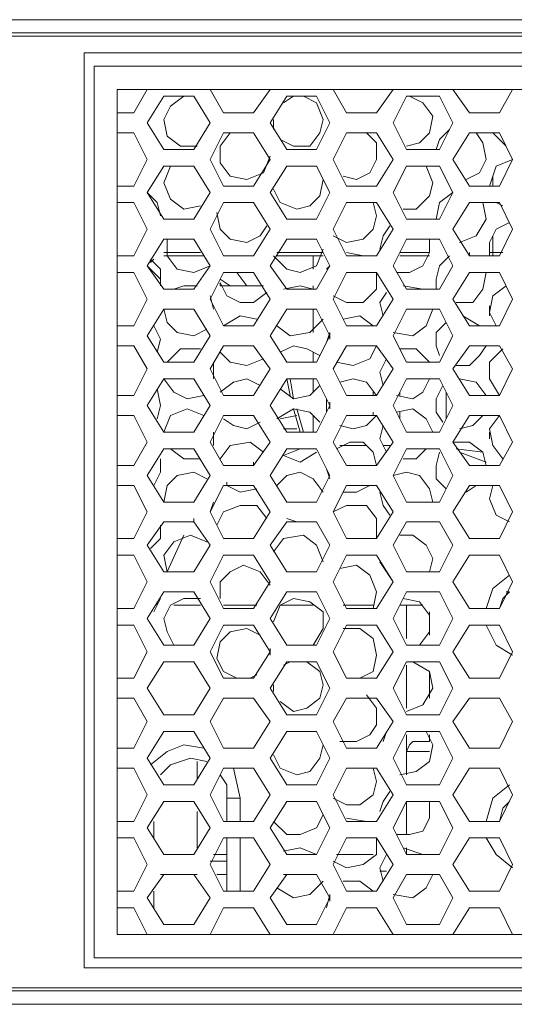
# Model space of a CAD drawing. Header units: millimetres. Extents: x 83969 to 163860, y -22594 to 4849.
# Tile 6 of 115: x 163463.93 to 163465.89, y -21453.75 to -21449.86. Entities that reach past the tile are written whole.
import ezdxf

# ---------------------------------------------------------------- set-up
doc = ezdxf.new("R2010")
doc.units = ezdxf.units.MM
doc.layers.get('0').update_dxf_attribs({"color": 251, "lineweight": 0})
doc.layers.add('_Opis_80', color=7, linetype='Continuous')

# ---------------------------------------------------------------- blocks, each defined once
blk = doc.blocks.new('UPS_2U_PA')
at = {"layer": '_Opis_80', "lineweight": 13}
for points in [[(23.1755, 54.923), (52.4182, 54.923), (55.4667, 54.923), (67.4835, 54.923)], [(67.3947, 54.923), (66.9803, 54.8046), (23.6786, 54.8046)], [(66.9803, 54.775), (23.6786, 54.775)], [(35.1922, 54.627), (35.1922, 46.4876)], [(64.0797, 54.627), (35.1922, 54.627)], [(35.281, 46.5764), (35.281, 54.5086)], [(35.281, 54.5086), (63.9613, 54.5086)], [(35.4882, 46.7835), (35.4882, 54.3014)], [(35.4882, 54.3014), (45.1371, 54.3014)], [(35.6362, 54.0942), (35.7546, 54.3014)], [(35.9025, 54.2422), (35.7546, 54.0054)], [(36.1689, 54.2422), (35.9026, 54.2422)], [(36.0801, 54.2422), (35.9617, 54.1534), (35.9026, 54.035), (35.9322, 53.887), (36.0505, 53.7982), (36.1985, 53.7982)], [(36.3169, 54.0054), (36.1689, 54.2422)], [(36.3169, 54.3014), (36.4353, 54.0942)], [(36.7017, 54.0942), (36.8497, 54.3014)], [(36.9977, 54.2422), (36.8497, 54.0054)], [(36.9385, 53.8574), (37.0569, 53.7982), (37.2049, 53.7982), (37.2937, 53.9166), (37.3232, 54.035), (37.2641, 54.183), (37.1457, 54.2422)], [(37.0569, 54.2422), (36.9681, 54.183)], [(37.2641, 54.2422), (36.9977, 54.2422)], [(37.3824, 54.0054), (37.264, 54.2422)], [(37.412, 54.3014), (37.5304, 54.0942)], [(37.7968, 54.0942), (37.9448, 54.3014)], [(38.0632, 54.2422), (37.9448, 54.0054)], [(38.3592, 54.2422), (38.0632, 54.2422)], [(38.0632, 53.7982), (38.1816, 53.8278), (38.2704, 53.9166), (38.3, 54.0646), (38.2112, 54.183), (38.0928, 54.2422)], [(38.4776, 54.0054), (38.3592, 54.2422)], [(38.4776, 54.3014), (38.6256, 54.0942)], [(38.8919, 54.0942), (39.0103, 54.3014)], [(35.4882, 54.0942), (35.6362, 54.0942)], [(36.4353, 54.0942), (36.7017, 54.0942)], [(37.5304, 54.0942), (37.7968, 54.0942)], [(38.6256, 54.0942), (38.8919, 54.0942)], [(35.7545, 54.0054), (35.9025, 53.7686)], [(36.1689, 53.7686), (36.3169, 54.0054)], [(36.8497, 54.0054), (36.9977, 53.7686)], [(36.8793, 54.035), (36.8793, 53.9462)], [(37.264, 53.7686), (37.3824, 54.0054)], [(37.9448, 54.0054), (38.0632, 53.7686)], [(38.3592, 53.7686), (38.4775, 54.0054)], [(35.6362, 53.9166), (35.4882, 53.9166)], [(35.7545, 53.6798), (35.6362, 53.9166)], [(36.4353, 53.9166), (36.3169, 53.6799)], [(36.4945, 53.9166), (36.4057, 53.7982), (36.4057, 53.6502), (36.4945, 53.5319), (36.6425, 53.5023), (36.7905, 53.5615), (36.8497, 53.7094)], [(36.7017, 53.9166), (36.4353, 53.9166)], [(36.8497, 53.6799), (36.7017, 53.9166)], [(37.5304, 53.9166), (37.412, 53.6798)], [(37.5008, 53.5319), (37.6192, 53.5023), (37.7376, 53.5615), (37.7968, 53.6799), (37.7968, 53.8278), (37.708, 53.9166)], [(37.7968, 53.9166), (37.5304, 53.9166)], [(37.9448, 53.6799), (37.7968, 53.9166)], [(38.448, 53.9462), (38.3592, 53.8574), (38.3296, 53.7686)], [(38.6255, 53.9166), (38.4775, 53.6798)], [(38.596, 53.5023), (38.7144, 53.5615), (38.7735, 53.6799), (38.7439, 53.8278), (38.6848, 53.9166)], [(38.8919, 53.9166), (38.6256, 53.9166)], [(38.8327, 53.9166), (38.9511, 53.7982)], [(39.0103, 53.6798), (38.8919, 53.9166)], [(35.9026, 53.7686), (36.1689, 53.7686)], [(36.9977, 53.7686), (37.2641, 53.7686)], [(38.0632, 53.7686), (38.3592, 53.7686)], [(35.6362, 53.4431), (35.7546, 53.6799)], [(35.9025, 53.6206), (35.7546, 53.3839)], [(36.1689, 53.6206), (35.9026, 53.6206)], [(35.9617, 53.6206), (35.9026, 53.4727), (35.9617, 53.3247), (36.0801, 53.2359), (36.2281, 53.2655)], [(36.3169, 53.3839), (36.1689, 53.6206)], [(36.3169, 53.6799), (36.4353, 53.4431)], [(36.7017, 53.4431), (36.8497, 53.6799)], [(36.9977, 53.6206), (36.8497, 53.3839)], [(37.2641, 53.6206), (36.9977, 53.6206)], [(37.3824, 53.3839), (37.264, 53.6206)], [(37.412, 53.6799), (37.5304, 53.4431)], [(37.7968, 53.4431), (37.9448, 53.6798)], [(38.0632, 53.6206), (37.9448, 53.3839)], [(38.0336, 53.2359), (38.152, 53.2359), (38.2704, 53.3543), (38.3, 53.4727), (38.2408, 53.6206)], [(38.3592, 53.6206), (38.0632, 53.6206)], [(38.4776, 53.3839), (38.3592, 53.6206)], [(38.4776, 53.6799), (38.6256, 53.4431)], [(39.0103, 53.6799), (38.8623, 53.6206), (38.8031, 53.4431)], [(38.8919, 53.4431), (39.0103, 53.6798)], [(38.8327, 53.5319), (38.8327, 53.4431)], [(35.4882, 53.4431), (35.6362, 53.4431)], [(36.4353, 53.4431), (36.7017, 53.4431)], [(36.8793, 53.4135), (36.9385, 53.2951), (37.0865, 53.2359), (37.2049, 53.2655), (37.2937, 53.3543), (37.3232, 53.5023)], [(37.5304, 53.4431), (37.7968, 53.4431)], [(38.6256, 53.4431), (38.8919, 53.4431)], [(35.7545, 53.3839), (35.9025, 53.1471)], [(35.873, 53.1767), (35.8434, 53.2951), (35.7546, 53.3839)], [(36.1689, 53.1471), (36.3169, 53.3839)], [(36.8497, 53.3839), (36.9977, 53.1471)], [(37.264, 53.1471), (37.3824, 53.3839)], [(37.9448, 53.3839), (38.0632, 53.1471)], [(38.4776, 53.3839), (38.3592, 53.2951), (38.3296, 53.1471)], [(38.3592, 53.1471), (38.4775, 53.3839)], [(35.6362, 53.2951), (35.4882, 53.2951)], [(35.7545, 53.0583), (35.6362, 53.2951)], [(36.4353, 53.2951), (36.3169, 53.0583)], [(36.7017, 53.2951), (36.4353, 53.2951)], [(36.8497, 53.0583), (36.7017, 53.2951)], [(37.5304, 53.2951), (37.412, 53.0583)], [(37.412, 52.9991), (37.5304, 52.9399), (37.6784, 52.9695), (37.7672, 53.0583), (37.7968, 53.1767), (37.7672, 53.2951)], [(37.7968, 53.2951), (37.5304, 53.2951)], [(37.9448, 53.0583), (37.7968, 53.2951)], [(38.6255, 53.2951), (38.4775, 53.0583)], [(38.5368, 52.9399), (38.6848, 52.9991), (38.7735, 53.1471), (38.7439, 53.2951)], [(38.8919, 53.2951), (38.6256, 53.2951)], [(38.8623, 53.2951), (38.9215, 53.2655)], [(39.0103, 53.0583), (38.8919, 53.2951)], [(36.3761, 53.2063), (36.4057, 53.0583), (36.4945, 52.9695), (36.6425, 52.9399), (36.7609, 52.9991), (36.8201, 53.0879)], [(35.9026, 53.1471), (36.1689, 53.1471)], [(36.9977, 53.1471), (37.2641, 53.1471)], [(38.0632, 53.1471), (38.3592, 53.1471)], [(38.9807, 53.1175), (38.8623, 53.0583), (38.8031, 52.9399), (38.8031, 52.8215)], [(35.6362, 52.8215), (35.7546, 53.0583)], [(36.3169, 53.0583), (36.4353, 52.8215)], [(36.7017, 52.8215), (36.8497, 53.0583)], [(37.412, 53.0583), (37.5304, 52.8215)], [(37.7968, 52.8215), (37.9448, 53.0583)], [(37.9152, 53.0879), (37.856, 52.9991), (37.8264, 52.8807)], [(38.4776, 53.0583), (38.6255, 52.8215)], [(38.8919, 52.8215), (39.0103, 53.0583)], [(35.9025, 52.9695), (35.7546, 52.7327)], [(36.1689, 52.9695), (35.9026, 52.9695)], [(35.9322, 52.9695), (35.9322, 52.8215), (36.0209, 52.7031), (36.1689, 52.6735), (36.3169, 52.7327)], [(36.3169, 52.7327), (36.1689, 52.9695)], [(36.9977, 52.9695), (36.8497, 52.7327)], [(37.2641, 52.9695), (36.9977, 52.9695)], [(37.3824, 52.7327), (37.264, 52.9695)], [(38.0632, 52.9695), (37.9448, 52.7327)], [(37.9744, 52.6735), (38.0928, 52.6735), (38.2112, 52.7327), (38.2704, 52.8511), (38.2704, 52.9695)], [(38.3592, 52.9695), (38.0632, 52.9695)], [(38.4776, 52.7327), (38.3592, 52.9695)], [(38.8327, 52.9991), (38.8327, 52.8511)], [(35.9025, 52.8511), (36.2281, 52.8511)], [(36.2281, 52.8511), (35.9026, 52.8511)], [(36.8793, 52.8215), (36.9977, 52.7031), (37.1161, 52.6735), (37.2641, 52.7327), (37.3232, 52.8807)], [(36.9089, 52.8511), (37.3232, 52.8511)], [(37.3233, 52.8511), (36.9089, 52.8511)], [(37.6784, 52.8215), (37.5304, 52.8511)], [(38.004, 52.8511), (38.2704, 52.8511)], [(38.2704, 52.8511), (38.004, 52.8511)], [(38.6256, 52.8215), (38.6256, 52.8511)], [(38.8031, 52.8511), (38.9215, 52.8511)], [(38.8327, 52.8215), (38.8327, 52.8511)], [(35.4882, 52.8215), (35.6362, 52.8215)], [(35.8137, 52.7919), (35.7841, 52.7623)], [(35.873, 52.5551), (35.873, 52.7031), (35.7842, 52.7919)], [(35.9025, 52.8215), (36.2577, 52.8215)], [(36.4353, 52.8215), (36.7017, 52.8215)], [(36.7017, 52.8215), (36.5241, 52.8215)], [(36.5537, 52.8215), (36.7017, 52.8215)], [(36.9089, 52.8215), (37.3232, 52.8215)], [(37.2344, 52.7031), (37.2344, 52.8215)], [(37.5304, 52.8215), (37.7968, 52.8215)], [(37.5304, 52.8215), (37.6488, 52.8215)], [(38.004, 52.8215), (38.2704, 52.8215)], [(38.448, 52.8215), (38.3592, 52.7327), (38.3296, 52.6143), (38.3296, 52.5255)], [(38.6256, 52.8215), (38.8919, 52.8215)], [(38.8031, 52.8215), (38.8919, 52.8215)], [(35.6362, 52.6735), (35.4882, 52.6735)], [(35.7545, 52.4367), (35.6362, 52.6735)], [(35.7545, 52.7327), (35.9025, 52.5255)], [(35.873, 52.6143), (35.7546, 52.7327)], [(36.1689, 52.5255), (36.3169, 52.7327)], [(36.4353, 52.6735), (36.3169, 52.4367)], [(36.7017, 52.6735), (36.4353, 52.6735)], [(36.6425, 52.5551), (36.5537, 52.6735)], [(36.8497, 52.4367), (36.7017, 52.6735)], [(36.8497, 52.7327), (36.9977, 52.5255)], [(37.264, 52.5255), (37.3824, 52.7327)], [(37.3824, 52.7327), (37.3528, 52.7031)], [(37.5304, 52.6735), (37.412, 52.4367)], [(37.412, 52.4663), (37.5304, 52.4071), (37.6784, 52.4071), (37.7968, 52.5255), (37.7968, 52.6735)], [(37.7968, 52.6735), (37.5304, 52.6735)], [(37.9448, 52.4367), (37.7968, 52.6735)], [(37.9448, 52.7327), (38.0632, 52.5255)], [(38.3592, 52.5255), (38.4775, 52.7327)], [(38.6255, 52.6735), (38.4775, 52.4367)], [(38.5072, 52.4071), (38.6552, 52.4071), (38.7439, 52.5255), (38.7735, 52.6735)], [(38.8919, 52.6735), (38.6256, 52.6735)], [(39.0103, 52.4367), (38.8919, 52.6735)], [(36.4945, 52.5551), (36.4057, 52.6143)], [(36.4057, 52.5551), (36.4057, 52.5847)], [(36.4057, 52.5847), (36.4649, 52.4663), (36.5833, 52.4071), (36.7017, 52.4071), (36.8201, 52.4959)], [(35.9026, 52.5255), (36.1689, 52.5255)], [(36.1985, 52.5551), (36.0801, 52.5551), (35.9913, 52.5255)], [(36.0801, 52.5551), (36.1985, 52.5551)], [(36.4057, 52.5551), (36.7905, 52.5551)], [(37.2345, 52.5255), (37.1161, 52.5551), (36.9681, 52.5255)], [(36.9977, 52.5255), (37.2641, 52.5255)], [(37.2344, 52.5255), (37.2344, 52.5551)], [(37.8856, 52.4959), (37.8264, 52.4071), (37.856, 52.2887)], [(38.2112, 52.5255), (38.0336, 52.5551)], [(38.0632, 52.5255), (38.3592, 52.5255)], [(38.9511, 52.5551), (38.8327, 52.4663), (38.8031, 52.3183), (38.8623, 52.2)], [(35.6362, 52.1999), (35.7546, 52.4367)], [(36.3465, 52.3479), (36.3169, 52.4663)], [(36.3169, 52.4367), (36.4353, 52.1999)], [(36.7017, 52.1999), (36.8497, 52.4367)], [(37.412, 52.4367), (37.5304, 52.2)], [(37.7968, 52.1999), (37.9448, 52.4367)], [(38.4776, 52.4367), (38.6255, 52.2)], [(38.8919, 52.2), (39.0103, 52.4367)], [(35.9025, 52.3479), (35.7546, 52.1112)], [(36.1689, 52.3479), (35.9026, 52.3479)], [(35.9026, 52.3479), (35.9322, 52.2296), (36.0209, 52.1408), (36.1689, 52.1112), (36.2873, 52.1704)], [(36.3169, 52.1112), (36.1689, 52.3479)], [(36.9977, 52.3479), (36.8497, 52.1112)], [(37.2641, 52.3479), (36.9977, 52.3479)], [(37.2344, 52.1408), (37.2344, 52.3479)], [(37.3824, 52.1112), (37.264, 52.3479)], [(38.0632, 52.3479), (37.9448, 52.1112)], [(37.9448, 52.1408), (38.1224, 52.1112), (38.2408, 52.2), (38.3, 52.3479)], [(38.3592, 52.3479), (38.0632, 52.3479)], [(38.4776, 52.1112), (38.3592, 52.3479)], [(38.8031, 52.3775), (38.8031, 52.2887)], [(36.7313, 52.2592), (36.5833, 52.2887), (36.4353, 52.2)], [(36.9089, 52.2), (37.0273, 52.1112), (37.2049, 52.1408), (37.3232, 52.2592)], [(37.7672, 52.2), (37.6488, 52.2887), (37.5008, 52.2592)], [(38.4184, 52.2296), (38.3296, 52.1408), (38.3296, 52.0224), (38.3592, 51.9336)], [(38.7144, 52.2), (38.5664, 52.2887)], [(35.4882, 52.1999), (35.6362, 52.1999)], [(35.8434, 51.9632), (35.873, 52.0816), (35.8138, 52.2)], [(36.4353, 52.1999), (36.7017, 52.1999)], [(37.3824, 52.1408), (37.3528, 52.052)], [(37.3824, 52.0816), (37.3824, 52.1408)], [(37.5304, 52.1999), (37.7968, 52.1999)], [(38.6256, 52.1999), (38.8919, 52.1999)], [(35.7545, 52.1112), (35.9025, 51.8744)], [(36.1689, 51.8744), (36.3169, 52.1112)], [(36.8497, 52.1112), (36.9977, 51.8744)], [(37.264, 51.8744), (37.3824, 52.1112)], [(37.9448, 52.1112), (38.0632, 51.8744)], [(38.3592, 51.8744), (38.4775, 52.1112)], [(35.6362, 52.0224), (35.4882, 52.0224)], [(35.7545, 51.8152), (35.6362, 52.0224)], [(36.2281, 51.9928), (36.0505, 51.9928), (35.9322, 51.8744)], [(36.4353, 52.0224), (36.3169, 51.8152)], [(36.4057, 51.9632), (36.4945, 51.8744), (36.6425, 51.8448), (36.7905, 51.904)], [(36.7017, 52.0224), (36.4353, 52.0224)], [(36.8497, 51.8152), (36.7017, 52.0224)], [(37.2937, 51.9336), (37.1753, 51.9928), (37.0569, 52.0224), (36.9385, 51.9632)], [(37.2344, 51.8744), (37.2344, 51.9632)], [(37.5304, 52.0224), (37.412, 51.8152)], [(37.4416, 51.8744), (37.5896, 51.8448), (37.7376, 51.904), (37.7968, 52.0224)], [(37.7968, 52.0224), (37.5304, 52.0224)], [(37.9448, 51.8152), (37.7968, 52.0224)], [(38.2704, 51.8744), (38.152, 51.9928), (38.004, 51.9928)], [(38.6256, 52.0224), (38.4776, 51.8152)], [(38.5072, 51.8448), (38.6256, 51.8448), (38.7144, 51.9336), (38.7735, 52.0224)], [(38.8919, 52.0224), (38.6256, 52.0224)], [(38.9215, 51.9928), (38.8031, 51.8744), (38.8031, 51.7264), (38.8919, 51.5784)], [(39.0103, 51.8152), (38.8919, 52.0224)], [(35.9026, 51.8744), (36.1689, 51.8744)], [(36.3465, 51.7264), (36.3465, 51.8744)], [(36.9977, 51.8744), (37.2641, 51.8744)], [(37.8856, 51.904), (37.8264, 51.7856), (37.856, 51.6672)], [(38.0632, 51.8744), (38.3592, 51.8744)], [(35.6362, 51.5784), (35.7546, 51.8152)], [(36.3169, 51.8152), (36.4353, 51.5784)], [(36.7017, 51.5784), (36.8497, 51.8152)], [(37.412, 51.8152), (37.5304, 51.5784)], [(37.7968, 51.5784), (37.9448, 51.8152)], [(38.4776, 51.8152), (38.6255, 51.5784)], [(38.8031, 51.8152), (38.8031, 51.756)], [(38.8919, 51.5784), (39.0103, 51.8152)], [(35.9025, 51.7264), (35.7546, 51.4896)], [(36.1689, 51.7264), (35.9026, 51.7264)], [(35.9026, 51.7264), (35.9913, 51.608), (36.1097, 51.5488), (36.2577, 51.5784)], [(36.3169, 51.4896), (36.1689, 51.7264)], [(36.7609, 51.6672), (36.6425, 51.7264), (36.5241, 51.6968), (36.4057, 51.608)], [(36.9977, 51.7264), (36.8497, 51.4896)], [(37.2641, 51.7264), (36.9977, 51.7264)], [(37.0273, 51.5784), (36.9977, 51.7264)], [(37.0569, 51.5488), (37.0273, 51.7264)], [(37.2344, 51.608), (37.2344, 51.7264)], [(37.3824, 51.4896), (37.264, 51.7264)], [(37.7968, 51.5784), (37.708, 51.6968), (37.5896, 51.7264), (37.4712, 51.6968)], [(38.0632, 51.7264), (37.9448, 51.4896)], [(37.9744, 51.5784), (38.1224, 51.5488), (38.2112, 51.608), (38.2704, 51.7264)], [(38.3592, 51.7264), (38.0632, 51.7264)], [(38.4776, 51.4896), (38.3592, 51.7264)], [(38.7735, 51.5784), (38.6848, 51.6968), (38.5368, 51.7264)], [(35.8434, 51.3712), (35.873, 51.4896), (35.8434, 51.6376)], [(36.9385, 51.6376), (37.0569, 51.5488), (37.2049, 51.5784), (37.2937, 51.6672)], [(37.7672, 51.5784), (37.7672, 51.608)], [(38.004, 51.5784), (38.004, 51.608)], [(38.3888, 51.6672), (38.3296, 51.5488), (38.3296, 51.4304), (38.3888, 51.3416)], [(38.4184, 51.3712), (38.4184, 51.608)], [(35.4882, 51.5784), (35.6362, 51.5784)], [(36.4353, 51.5784), (36.7017, 51.5784)], [(37.3528, 51.5488), (37.3528, 51.4304)], [(37.3824, 51.46), (37.3824, 51.5192)], [(37.5304, 51.5784), (37.7968, 51.5784)], [(38.6256, 51.5784), (38.8919, 51.5784)], [(35.7545, 51.4896), (35.9025, 51.2528)], [(36.2577, 51.4008), (36.1097, 51.46), (35.9617, 51.4008), (35.9026, 51.2528)], [(36.1689, 51.2528), (36.3169, 51.4896)], [(36.8497, 51.4896), (36.9977, 51.2528)], [(37.2937, 51.3416), (37.2049, 51.4304), (37.0569, 51.46), (36.9089, 51.3712)], [(37.1161, 51.2528), (37.0569, 51.46)], [(37.1457, 51.2528), (37.0865, 51.46)], [(37.264, 51.2528), (37.3824, 51.4896)], [(37.7672, 51.4008), (37.7672, 51.4304)], [(37.9448, 51.4896), (38.0632, 51.2528)], [(38.3, 51.2528), (38.2408, 51.3712), (38.1224, 51.46), (37.9744, 51.4304)], [(38.004, 51.3712), (38.004, 51.4304)], [(38.3592, 51.2528), (38.4776, 51.4896)], [(35.6362, 51.4008), (35.4882, 51.4008)], [(35.7545, 51.164), (35.6362, 51.4008)], [(36.4353, 51.4008), (36.3169, 51.164)], [(36.7017, 51.4008), (36.4353, 51.4008)], [(36.4353, 51.3712), (36.5241, 51.312), (36.6425, 51.2824), (36.7609, 51.3416)], [(36.8497, 51.164), (36.7017, 51.4008)], [(37.0865, 51.4008), (36.9385, 51.3712)], [(37.2344, 51.2528), (37.2344, 51.4008)], [(37.5304, 51.4008), (37.412, 51.164)], [(37.4712, 51.312), (37.5896, 51.2824), (37.708, 51.312), (37.7968, 51.4008)], [(37.7968, 51.4008), (37.5304, 51.4008)], [(37.9448, 51.164), (37.7968, 51.4008)], [(38.6256, 51.4008), (38.4776, 51.164)], [(38.5368, 51.2824), (38.6552, 51.312), (38.7439, 51.4008)], [(38.8919, 51.4008), (38.6256, 51.4008)], [(38.8919, 51.4008), (38.8031, 51.2824), (38.8327, 51.1344), (38.9215, 51.016)], [(39.0103, 51.164), (38.8919, 51.4008)], [(35.9026, 51.2528), (36.1689, 51.2528)], [(36.3465, 51.1344), (36.3465, 51.2528)], [(37.0865, 51.2824), (36.9681, 51.2824)], [(36.9977, 51.2528), (37.2641, 51.2528)], [(37.856, 51.312), (37.8264, 51.1936), (37.8856, 51.0752)], [(38.0632, 51.2528), (38.3592, 51.2528)], [(38.8031, 51.2528), (38.8031, 51.1936)], [(35.6362, 50.9568), (35.7546, 51.164)], [(35.9025, 51.1048), (35.7545, 50.868)], [(36.1689, 51.1048), (35.9026, 51.1048)], [(35.9617, 51.1048), (36.0801, 51.016), (36.2281, 51.016)], [(36.3169, 50.868), (36.1689, 51.1048)], [(36.3169, 51.164), (36.4353, 50.9568)], [(36.7905, 51.0752), (36.6721, 51.164), (36.4945, 51.1344), (36.4057, 51.016)], [(36.7017, 50.9568), (36.8497, 51.164)], [(36.9977, 51.1048), (36.8497, 50.868)], [(37.1161, 51.1048), (36.9681, 51.0456)], [(37.2641, 51.1048), (36.9977, 51.1048)], [(37.3824, 50.868), (37.264, 51.1048)], [(37.412, 51.164), (37.5304, 50.9568)], [(37.7968, 50.9568), (37.7672, 51.0752), (37.6784, 51.164), (37.56, 51.164), (37.4416, 51.1048)], [(37.5008, 51.1344), (37.4712, 51.1344)], [(37.5008, 51.1344), (37.708, 51.1344)], [(37.7968, 50.9568), (37.9448, 51.164)], [(37.856, 51.1344), (37.9152, 51.1344)], [(38.0632, 51.1048), (37.9448, 50.868)], [(38.0336, 51.016), (38.152, 51.016), (38.2408, 51.1048)], [(38.3592, 51.1048), (38.0632, 51.1048)], [(38.4776, 50.868), (38.3592, 51.1048)], [(38.4776, 51.164), (38.6255, 50.9568)], [(38.7735, 50.9568), (38.7439, 51.0752), (38.6256, 51.164), (38.4776, 51.164)], [(38.744, 51.0752), (38.5072, 51.1048)], [(38.8919, 50.9568), (39.0103, 51.164)], [(35.8138, 50.7793), (35.873, 50.8976), (35.873, 51.016)], [(36.9681, 51.0456), (37.1161, 50.9864), (37.2641, 51.0752)], [(38.3592, 51.0752), (38.3296, 50.9568), (38.3296, 50.8385), (38.4184, 50.7497)], [(38.7736, 50.9864), (38.5368, 51.0752)], [(35.4882, 50.9568), (35.6362, 50.9568)], [(36.4353, 50.9568), (36.7017, 50.9568)], [(36.7017, 50.9568), (36.7017, 50.9864)], [(37.3528, 50.9272), (37.3824, 50.8385)], [(37.5304, 50.9568), (37.7968, 50.9568)], [(38.6256, 50.9568), (38.8919, 50.9568)], [(35.7545, 50.868), (35.9025, 50.6313)], [(36.2873, 50.8385), (36.1689, 50.8976), (36.0209, 50.868), (35.9322, 50.7793), (35.9026, 50.6313)], [(36.1689, 50.6313), (36.3169, 50.868)], [(36.8497, 50.868), (36.9977, 50.6313)], [(37.3232, 50.7201), (37.2345, 50.8385), (37.1161, 50.8976), (36.9977, 50.868), (36.9089, 50.7793)], [(37.264, 50.6313), (37.3824, 50.868)], [(38.3, 50.6313), (38.2704, 50.7497), (38.1816, 50.868), (38.0632, 50.8976), (37.9448, 50.868)], [(37.9448, 50.868), (38.0632, 50.6313)], [(38.3592, 50.6313), (38.4776, 50.868)], [(35.6362, 50.7793), (35.4882, 50.7793)], [(35.7545, 50.5425), (35.6362, 50.7792)], [(36.4353, 50.7792), (36.3169, 50.5425)], [(36.7017, 50.7793), (36.4353, 50.7793)], [(36.4649, 50.7792), (36.4649, 50.8089)], [(36.4649, 50.7793), (36.5833, 50.7201), (36.7313, 50.7497)], [(36.8497, 50.5425), (36.7017, 50.7792)], [(37.5304, 50.7793), (37.412, 50.5425)], [(37.5008, 50.7201), (37.6192, 50.7201), (37.7376, 50.7793)], [(37.7968, 50.7793), (37.5304, 50.7793)], [(37.9448, 50.5425), (37.7968, 50.7793)], [(38.6256, 50.7793), (38.4776, 50.5425)], [(38.596, 50.7201), (38.6848, 50.7793)], [(38.8919, 50.7793), (38.6256, 50.7793)], [(38.8327, 50.7793), (38.8031, 50.6609), (38.8623, 50.5129), (38.9807, 50.4537)], [(39.0103, 50.5425), (38.8919, 50.7793)], [(37.8264, 50.7201), (37.856, 50.6017), (37.9152, 50.5129)], [(35.9026, 50.6313), (36.1689, 50.6313)], [(36.3169, 50.5425), (36.3465, 50.6313)], [(36.8201, 50.4833), (36.7313, 50.6017), (36.5833, 50.6017), (36.4353, 50.5425), (36.3761, 50.4241)], [(36.9977, 50.6313), (37.2641, 50.6313)], [(37.7968, 50.3057), (37.7968, 50.4833), (37.708, 50.6017), (37.5304, 50.6017), (37.412, 50.5425)], [(38.0632, 50.6313), (38.3592, 50.6313)], [(35.6362, 50.3057), (35.7545, 50.5425)], [(36.1689, 50.4537), (36.1689, 50.4833)], [(36.3169, 50.5425), (36.4353, 50.3057)], [(36.7017, 50.3057), (36.8497, 50.5425)], [(36.9977, 50.4833), (37.0865, 50.4537), (37.2049, 50.4537)], [(37.412, 50.5425), (37.5304, 50.3057)], [(37.7968, 50.3057), (37.9448, 50.5425)], [(38.4776, 50.5425), (38.6255, 50.3057)], [(38.8919, 50.3057), (39.0103, 50.5425)], [(35.9025, 50.4537), (35.7545, 50.2465)], [(35.7842, 50.2169), (35.873, 50.3057), (35.873, 50.4241)], [(36.1689, 50.4537), (35.9026, 50.4537)], [(36.0209, 50.4537), (36.1689, 50.4537)], [(36.3169, 50.2465), (36.1689, 50.4537)], [(36.9977, 50.4537), (36.8497, 50.2465)], [(37.2641, 50.4537), (36.9977, 50.4537)], [(37.3824, 50.2465), (37.264, 50.4537)], [(38.0632, 50.4537), (37.9448, 50.2465)], [(38.3592, 50.4537), (38.0632, 50.4537)], [(38.0632, 50.4537), (38.152, 50.4537)], [(38.4776, 50.2465), (38.3592, 50.4537)], [(35.4882, 50.3057), (35.6362, 50.3057)], [(36.2873, 50.2761), (36.1393, 50.3353), (35.9913, 50.2761), (35.9026, 50.1577), (35.9322, 50.0097)], [(36.0801, 50.3353), (35.9322, 50.0097)], [(36.4353, 50.3057), (36.7017, 50.3057)], [(37.3232, 50.0985), (37.2641, 50.2465), (37.1457, 50.3353), (36.9681, 50.3057), (36.8793, 50.1873)], [(37.5304, 50.3057), (37.7968, 50.3057)], [(38.2704, 50.0097), (38.3, 50.1281), (38.2408, 50.2465), (38.1224, 50.3353), (38.004, 50.3353)], [(38.6256, 50.3057), (38.8919, 50.3057)], [(35.7546, 50.2465), (35.9025, 50.0097)], [(36.1689, 50.0097), (36.3169, 50.2465)], [(36.8497, 50.2465), (36.9977, 50.0097)], [(37.264, 50.0097), (37.3824, 50.2465)], [(37.9448, 50.2465), (38.0632, 50.0097)], [(38.3592, 50.0097), (38.4776, 50.2465)], [(35.6362, 50.1577), (35.4882, 50.1577)], [(35.7546, 49.9209), (35.6362, 50.1577)], [(36.4353, 50.1577), (36.3169, 49.9209)], [(36.7017, 50.1577), (36.4353, 50.1577)], [(36.8497, 49.9209), (36.7017, 50.1577)], [(37.5304, 50.1577), (37.412, 49.9209)], [(37.7968, 50.1577), (37.5304, 50.1577)], [(37.9448, 49.9209), (37.7968, 50.1577)], [(38.6256, 50.1577), (38.4776, 49.9209)], [(38.8919, 50.1577), (38.6256, 50.1577)], [(39.0103, 49.9209), (38.8919, 50.1577)], [(36.8497, 49.8913), (36.7609, 50.0097), (36.6129, 50.0689), (36.4945, 50.0097), (36.4057, 49.9209), (36.4057, 49.7729)], [(37.7672, 49.6841), (37.7968, 49.8321), (37.7376, 49.9801), (37.6192, 50.0689), (37.4712, 50.0393)], [(37.8264, 50.0985), (37.9448, 49.9209)], [(35.9026, 50.0097), (36.1689, 50.0097)], [(36.9977, 50.0097), (37.2641, 50.0097)], [(38.0632, 50.0097), (38.3592, 50.0097)], [(38.9807, 49.9801), (38.8327, 49.8617), (38.7735, 49.6841)], [(35.6362, 49.6841), (35.7545, 49.9209)], [(36.3169, 49.9209), (36.4353, 49.6841)], [(36.7017, 49.6841), (36.8497, 49.9209)], [(37.412, 49.9209), (37.5304, 49.6841)], [(37.7968, 49.6841), (37.9448, 49.9209)], [(38.4776, 49.9209), (38.6255, 49.6841)], [(38.8919, 49.6841), (39.0103, 49.9209)], [(35.9025, 49.8321), (35.7545, 49.5953)], [(35.8138, 49.6545), (35.873, 49.7729)], [(36.1689, 49.8321), (35.9026, 49.8321)], [(36.2281, 49.7729), (36.0801, 49.7729), (35.9617, 49.7137), (35.9026, 49.5953), (35.9322, 49.477), (35.9913, 49.3586)], [(36.3169, 49.5953), (36.1689, 49.8321)], [(36.9977, 49.8321), (36.8497, 49.5953)], [(37.2345, 49.3586), (37.3232, 49.5065), (37.3232, 49.6545), (37.2049, 49.7433), (37.0569, 49.7729), (36.9385, 49.7137), (36.8793, 49.5657)], [(37.2641, 49.8321), (36.9977, 49.8321)], [(37.3824, 49.5953), (37.264, 49.8321)], [(38.0632, 49.8321), (37.9448, 49.5953)], [(38.1816, 49.3586), (38.2704, 49.477), (38.2704, 49.6249), (38.1816, 49.7433), (38.0336, 49.7729)], [(38.3592, 49.8321), (38.0632, 49.8321)], [(38.4776, 49.5953), (38.3592, 49.8321)], [(38.9807, 49.8321), (38.9215, 49.7729), (38.8919, 49.6841)], [(38.9511, 49.8321), (38.9807, 49.8321)], [(35.4882, 49.6841), (35.6362, 49.6841)], [(35.8434, 49.7137), (35.8434, 49.7433)], [(35.9914, 49.7137), (36.2281, 49.7137)], [(36.4353, 49.7137), (36.7313, 49.7137)], [(36.4353, 49.6841), (36.7017, 49.6841)], [(36.9385, 49.7137), (37.2345, 49.7137)], [(37.5008, 49.7137), (37.7672, 49.7137)], [(37.5304, 49.6841), (37.7968, 49.6841)], [(38.004, 49.7137), (38.2112, 49.7137)], [(38.0632, 49.4178), (38.0632, 49.7137)], [(38.6256, 49.6841), (38.8919, 49.6841)], [(35.7546, 49.5953), (35.9025, 49.3586)], [(36.1689, 49.3586), (36.3169, 49.5953)], [(36.8497, 49.5953), (36.9977, 49.3586)], [(37.264, 49.3586), (37.3824, 49.5953)], [(37.9448, 49.5953), (38.0632, 49.3586)], [(38.2704, 49.4473), (38.2704, 49.6545)], [(38.3592, 49.3586), (38.4776, 49.5953)], [(35.6362, 49.5361), (35.4882, 49.5361)], [(35.7546, 49.2994), (35.6362, 49.5361)], [(36.4353, 49.5361), (36.3169, 49.2994)], [(36.7609, 49.4473), (36.6425, 49.5065), (36.4945, 49.477), (36.4057, 49.3882), (36.3761, 49.2402), (36.4353, 49.1218), (36.5537, 49.0626)], [(36.7017, 49.5361), (36.4353, 49.5361)], [(36.8497, 49.2994), (36.7017, 49.5361)], [(37.5304, 49.5361), (37.412, 49.2994)], [(37.6488, 49.0626), (37.7672, 49.1218), (37.7968, 49.2698), (37.7672, 49.4178), (37.6488, 49.5065), (37.5008, 49.5065)], [(37.7968, 49.5361), (37.5304, 49.5361)], [(37.9448, 49.2994), (37.7968, 49.5361)], [(38.6256, 49.5361), (38.4776, 49.2994)], [(38.8919, 49.5361), (38.6256, 49.5361)], [(38.7735, 49.5361), (38.8623, 49.3586), (39.0103, 49.2698)], [(39.0103, 49.2994), (38.8919, 49.5361)], [(35.9026, 49.3586), (36.1689, 49.3586)], [(36.8497, 49.2698), (36.8497, 49.329)], [(36.9977, 49.3586), (37.2641, 49.3586)], [(38.0632, 49.3586), (38.3592, 49.3586)], [(35.6362, 49.0626), (35.7545, 49.2994)], [(36.3169, 49.2994), (36.4353, 49.0626)], [(36.7017, 49.0626), (36.8497, 49.2994)], [(37.412, 49.2994), (37.5304, 49.0626)], [(37.7968, 49.0626), (37.9448, 49.2994)], [(38.4775, 49.2994), (38.6255, 49.0626)], [(38.8919, 49.0626), (39.0103, 49.2994)], [(35.9025, 49.2106), (35.7545, 48.9738)], [(36.1689, 49.2106), (35.9026, 49.2106)], [(36.3169, 48.9738), (36.1689, 49.2106)], [(36.9977, 49.2106), (36.8497, 48.9738)], [(36.9385, 48.8554), (37.0569, 48.7666), (37.1753, 48.7962), (37.2937, 48.885), (37.3232, 49.0034), (37.2937, 49.1218), (37.1753, 49.2106)], [(37.0273, 49.2106), (36.9681, 49.181)], [(37.2641, 49.2106), (36.9977, 49.2106)], [(37.3824, 48.9738), (37.264, 49.2106)], [(38.0632, 49.2106), (37.9448, 48.9738)], [(38.3592, 49.2106), (38.0632, 49.2106)], [(38.0632, 48.7666), (38.2112, 48.8258), (38.3, 48.9738), (38.2704, 49.1218), (38.1224, 49.2106)], [(38.0632, 48.7962), (38.0632, 49.181)], [(38.4775, 48.9738), (38.3592, 49.2106)], [(35.4882, 49.0626), (35.6362, 49.0626)], [(36.4353, 49.0626), (36.7017, 49.0626)], [(36.6721, 49.0626), (36.7313, 49.0922)], [(37.5304, 49.0626), (37.7968, 49.0626)], [(38.2704, 48.885), (38.2704, 49.1218)], [(38.6256, 49.0626), (38.8919, 49.0626)], [(36.8793, 49.0034), (36.8793, 48.9442)], [(35.7546, 48.9738), (35.9025, 48.737)], [(36.1689, 48.737), (36.3169, 48.9738)], [(36.8497, 48.9738), (36.9977, 48.737)], [(37.264, 48.737), (37.3824, 48.9738)], [(37.4712, 48.5002), (37.6192, 48.5002), (37.7376, 48.5594), (37.7968, 48.6482), (37.7968, 48.7962), (37.708, 48.9146)], [(37.9448, 48.9738), (38.0632, 48.737)], [(38.3592, 48.737), (38.4776, 48.9738)], [(35.6362, 48.885), (35.4882, 48.885)], [(35.7546, 48.6778), (35.6362, 48.885)], [(36.4353, 48.885), (36.3169, 48.6778)], [(36.7017, 48.885), (36.4353, 48.885)], [(36.8497, 48.6778), (36.7017, 48.885)], [(37.5304, 48.885), (37.412, 48.6778)], [(37.7968, 48.885), (37.5304, 48.885)], [(37.9448, 48.6778), (37.7968, 48.885)], [(38.6256, 48.885), (38.4776, 48.6778)], [(38.8919, 48.885), (38.6256, 48.885)], [(39.0103, 48.6778), (38.8919, 48.885)], [(35.9025, 48.737), (36.1689, 48.737)], [(36.9977, 48.737), (37.2641, 48.737)], [(38.0632, 48.737), (38.3592, 48.737)], [(35.6362, 48.441), (35.7545, 48.6778)], [(36.3169, 48.6778), (36.4353, 48.441)], [(36.7017, 48.441), (36.8497, 48.6778)], [(37.412, 48.6778), (37.5304, 48.441)], [(37.7968, 48.441), (37.9448, 48.6778)], [(38.4775, 48.6778), (38.6255, 48.441)], [(38.8919, 48.441), (39.0103, 48.6778)], [(35.9025, 48.589), (35.7545, 48.3522)], [(36.1689, 48.589), (35.9025, 48.589)], [(36.3169, 48.3522), (36.1689, 48.589)], [(36.9977, 48.589), (36.8497, 48.3522)], [(37.2641, 48.589), (36.9977, 48.589)], [(37.3824, 48.3522), (37.264, 48.589)], [(37.8856, 48.589), (37.856, 48.5002)], [(38.0632, 48.589), (37.9448, 48.3522)], [(38.004, 48.2042), (38.152, 48.2338), (38.2704, 48.3226), (38.3, 48.4706), (38.2408, 48.589)], [(38.3592, 48.589), (38.0632, 48.589)], [(38.0632, 48.2042), (38.0632, 48.5594)], [(38.2704, 48.5002), (38.2704, 48.5594)], [(38.4775, 48.3522), (38.3592, 48.589)], [(36.2577, 48.441), (36.0801, 48.4706), (35.9322, 48.4114), (35.7842, 48.293)], [(36.8793, 48.3818), (36.9385, 48.2634), (37.0865, 48.2042), (37.2049, 48.2338), (37.2937, 48.3522), (37.3232, 48.4706)], [(38.1816, 48.5002), (38.1224, 48.5002), (38.0928, 48.4706), (38.0632, 48.4114)], [(38.1816, 48.5002), (38.2704, 48.5002)], [(35.4882, 48.441), (35.6362, 48.441)], [(36.4353, 48.441), (36.7017, 48.441)], [(37.5304, 48.441), (37.7968, 48.441)], [(38.0632, 48.2042), (38.0632, 48.4114)], [(38.2704, 48.4114), (38.0632, 48.4114)], [(38.6256, 48.441), (38.8919, 48.441)], [(35.7546, 48.3522), (35.9025, 48.1154)], [(36.2873, 48.3226), (36.1393, 48.3522), (35.9617, 48.293), (35.873, 48.2042)], [(36.1689, 48.1154), (36.3169, 48.3522)], [(36.1985, 48.1746), (36.1985, 48.3226)], [(36.8497, 48.3522), (36.9977, 48.1154)], [(37.264, 48.1155), (37.3824, 48.3522)], [(37.9448, 48.3522), (38.0632, 48.1154)], [(38.3592, 48.1155), (38.4776, 48.3522)], [(35.6362, 48.2634), (35.4882, 48.2634)], [(35.7546, 48.0267), (35.6362, 48.2634)], [(36.4353, 48.2634), (36.3169, 48.0267)], [(36.4649, 47.9971), (36.4649, 48.1155), (36.4057, 48.2042)], [(36.7017, 48.2634), (36.4353, 48.2634)], [(36.5833, 47.9971), (36.5241, 48.2634)], [(36.8497, 48.0267), (36.7017, 48.2634)], [(37.5304, 48.2634), (37.412, 48.0267)], [(37.412, 47.9971), (37.5304, 47.9379), (37.6488, 47.9379), (37.7672, 48.0267), (37.7968, 48.145), (37.7672, 48.2634)], [(37.7968, 48.2634), (37.5304, 48.2634)], [(37.9448, 48.0266), (37.7968, 48.2634)], [(38.6256, 48.2634), (38.4776, 48.0267)], [(38.8919, 48.2634), (38.6256, 48.2634)], [(39.0103, 48.0266), (38.8919, 48.2634)], [(35.9026, 48.1155), (36.1689, 48.1155)], [(36.9977, 48.1155), (37.2641, 48.1155)], [(38.0632, 48.1155), (38.3592, 48.1155)], [(38.9807, 48.1155), (38.8327, 47.9971), (38.7735, 47.7899)], [(35.6362, 47.7899), (35.7545, 48.0267)], [(36.3169, 48.0267), (36.4353, 47.7899)], [(36.7017, 47.7899), (36.8497, 48.0267)], [(37.412, 48.0266), (37.5304, 47.7899)], [(37.7968, 47.7899), (37.9448, 48.0267)], [(37.9152, 48.0563), (37.856, 47.9675), (37.8264, 47.8787)], [(38.4775, 48.0266), (38.6255, 47.7899)], [(38.8919, 47.7899), (39.0103, 48.0266)], [(35.9025, 47.9675), (35.7545, 47.7307)], [(36.1689, 47.9675), (35.9026, 47.9675)], [(36.3169, 47.7307), (36.1689, 47.9675)], [(36.4649, 47.9971), (36.4649, 47.7899)], [(36.5833, 47.9971), (36.4649, 47.9971)], [(36.5833, 47.9971), (36.5833, 47.7899)], [(36.9977, 47.9675), (36.8497, 47.7307)], [(37.2641, 47.9675), (36.9977, 47.9675)], [(37.3824, 47.7307), (37.264, 47.9675)], [(38.0632, 47.9675), (37.9448, 47.7307)], [(37.9744, 47.6715), (38.0928, 47.6715), (38.2112, 47.7011), (38.2704, 47.8195), (38.2704, 47.9675)], [(38.0632, 47.6715), (38.0632, 47.9675)], [(38.3592, 47.9675), (38.0632, 47.9675)], [(38.4775, 47.7307), (38.3592, 47.9675)], [(38.9807, 47.9675), (38.9215, 47.9083), (38.8919, 47.7899)], [(36.1985, 47.5531), (36.1985, 47.8787)], [(36.8793, 47.7899), (36.9977, 47.6715), (37.1161, 47.6715), (37.2641, 47.7307), (37.3232, 47.8491)], [(38.0632, 47.6715), (38.0632, 47.9083)], [(35.4882, 47.7899), (35.6362, 47.7899)], [(35.8137, 47.6419), (35.8137, 47.7899)], [(36.4353, 47.7899), (36.7017, 47.7899)], [(37.708, 47.7899), (37.5304, 47.8195)], [(37.5304, 47.7899), (37.7968, 47.7899)], [(38.6256, 47.7899), (38.8919, 47.7899)], [(35.7546, 47.7307), (35.9025, 47.4939)], [(36.1689, 47.4939), (36.3169, 47.7307)], [(36.8497, 47.7307), (36.9977, 47.4939)], [(37.264, 47.4939), (37.3824, 47.7307)], [(37.3824, 47.7307), (37.3528, 47.6715)], [(37.9448, 47.7307), (38.0632, 47.4939)], [(38.3592, 47.4939), (38.4776, 47.7307)], [(35.6362, 47.6419), (35.4882, 47.6419)], [(35.7546, 47.4051), (35.6362, 47.6419)], [(36.4353, 47.6419), (36.3169, 47.4051)], [(36.7017, 47.6419), (36.4353, 47.6419)], [(36.4649, 47.6419), (36.4649, 47.1683)], [(36.5833, 47.6419), (36.5833, 47.1683)], [(36.8497, 47.4051), (36.7017, 47.6419)], [(37.5304, 47.6419), (37.412, 47.4051)], [(37.412, 47.4347), (37.5304, 47.3755), (37.6784, 47.4051), (37.7968, 47.4939), (37.7968, 47.6419)], [(37.7968, 47.6419), (37.5304, 47.6419)], [(37.9448, 47.4051), (37.7968, 47.6419)], [(38.6256, 47.6419), (38.4776, 47.4051)], [(38.8919, 47.6419), (38.6256, 47.6419)], [(38.7735, 47.6419), (38.8623, 47.4939), (39.0103, 47.3755)], [(39.0103, 47.4051), (38.8919, 47.6419)], [(35.9026, 47.4939), (36.1689, 47.4939)], [(35.9026, 47.4939), (36.1689, 47.4939)], [(36.3465, 47.4939), (36.4649, 47.4939)], [(37.2641, 47.4939), (37.1161, 47.5531), (36.9681, 47.5235)], [(36.9977, 47.4939), (37.2641, 47.4939)], [(36.9977, 47.4939), (37.2345, 47.4939)], [(37.4416, 47.4939), (37.7672, 47.4939)], [(37.8856, 47.4939), (37.8264, 47.3755), (37.856, 47.2571)], [(38.2112, 47.4939), (38.0336, 47.5531)], [(38.0632, 47.5235), (38.0632, 47.5531)], [(38.0632, 47.4939), (38.0632, 47.5531)], [(38.0632, 47.4939), (38.3592, 47.4939)], [(38.0632, 47.4939), (38.2112, 47.4939)], [(35.6362, 47.1683), (35.7545, 47.4051)], [(36.4649, 47.4347), (36.3169, 47.4347)], [(36.3169, 47.4051), (36.4353, 47.1683)], [(36.7017, 47.1683), (36.8497, 47.4051)], [(37.412, 47.4051), (37.5304, 47.1683)], [(37.7968, 47.1683), (37.9448, 47.4051)], [(38.4775, 47.4051), (38.6255, 47.1683)], [(38.8919, 47.1683), (39.0103, 47.4051)], [(35.9025, 47.3163), (35.7546, 47.1091)], [(36.1985, 47.3163), (35.873, 47.3163)], [(36.1689, 47.3163), (35.9025, 47.3163)], [(36.3169, 47.1091), (36.1689, 47.3163)], [(36.4649, 47.3163), (36.3761, 47.3163)], [(36.9977, 47.3163), (36.8497, 47.1091)], [(37.2641, 47.3163), (36.9681, 47.3163)], [(37.2641, 47.3163), (36.9977, 47.3163)], [(37.3824, 47.1091), (37.264, 47.3163)], [(37.8264, 47.3459), (37.8856, 47.3459)], [(38.0632, 47.3163), (37.9448, 47.1091)], [(37.9448, 47.1387), (38.1224, 47.1091), (38.2408, 47.1979), (38.3, 47.3163)], [(38.3592, 47.3163), (38.0632, 47.3163)], [(38.4775, 47.1091), (38.3592, 47.3163)], [(36.9089, 47.1979), (37.0569, 47.1091), (37.2049, 47.1387), (37.3232, 47.2571)], [(37.7672, 47.1683), (37.6488, 47.2571), (37.5008, 47.2571)], [(35.4882, 47.1683), (35.6362, 47.1683)], [(35.8137, 47.0203), (35.8137, 47.1683)], [(36.4353, 47.1683), (36.7017, 47.1683)], [(37.3824, 47.1387), (37.3528, 47.0203)], [(37.3824, 47.0795), (37.3824, 47.1387)], [(37.5304, 47.1683), (37.7968, 47.1683)], [(38.6256, 47.1683), (38.8919, 47.1683)], [(35.7546, 47.1091), (35.9025, 46.8723)], [(36.1689, 46.8723), (36.3169, 47.1091)], [(36.8497, 47.1091), (36.9977, 46.8723)], [(37.264, 46.8723), (37.3824, 47.1091)], [(37.9448, 47.1091), (38.0632, 46.8723)], [(38.3592, 46.8723), (38.4776, 47.1091)], [(35.6362, 47.0203), (35.4882, 47.0203)], [(35.7546, 46.7835), (35.6362, 47.0203)], [(36.4353, 47.0203), (36.3169, 46.7835)], [(36.7017, 47.0203), (36.4353, 47.0203)], [(36.8497, 46.7835), (36.7017, 47.0203)], [(37.5304, 47.0203), (37.412, 46.7835)], [(37.7968, 47.0203), (37.5304, 47.0203)], [(37.9448, 46.7835), (37.7968, 47.0203)], [(38.6256, 47.0203), (38.4776, 46.7835)], [(38.8919, 47.0203), (38.6255, 47.0203)], [(39.0103, 46.7835), (38.8919, 47.0203)], [(35.9025, 46.8723), (36.1689, 46.8723)], [(36.9977, 46.8723), (37.264, 46.8723)], [(38.0632, 46.8723), (38.3592, 46.8723)], [(45.1371, 46.7835), (35.4882, 46.7835)], [(63.9613, 46.5764), (35.281, 46.5764)], [(35.1922, 46.4876), (64.0797, 46.4876)], [(23.6786, 46.31), (66.9803, 46.31)], [(23.6786, 46.2804), (66.9803, 46.2804)], [(67.4835, 46.162), (23.1754, 46.162)]]:
    blk.add_lwpolyline(points, dxfattribs=at)

msp = doc.modelspace()

# ---------------------------------------------------------------- block references
at = {"xscale": 0.4438665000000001, "yscale": 0.4438665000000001, "zscale": 0.4438665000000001}
msp.add_blockref('UPS_2U_PA', (163448.5679, -21474.2419), dxfattribs=at)

doc.saveas('drawing.dxf')
